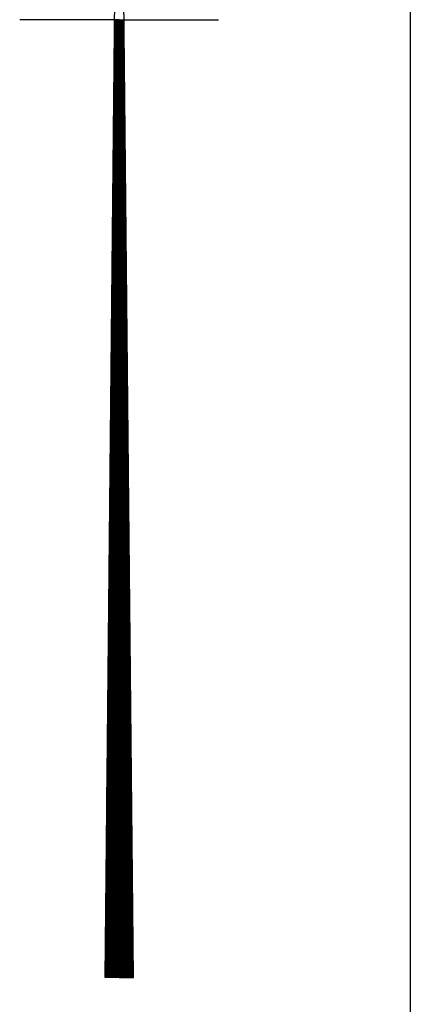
# Model space of a CAD drawing. Extents: x -418 to 283, y 3288 to 3547.
# Tile 7 of 20: x 138.633 to 138.977, y 3350.903 to 3351.77. Entities that reach past the tile are written whole.
import ezdxf

# ---------------------------------------------------------------- set-up
doc = ezdxf.new("R2010")
doc.units = 0
doc.header["$MEASUREMENT"] = 0
doc.layers.add('C1680', color=7, linetype='Continuous')
doc.layers.add('C1731', color=7, linetype='Continuous')

# ---------------------------------------------------------------- blocks, each defined once
blk = doc.blocks.new('ZAFON')
at = {"layer": 'C1680'}
for p, q in [((-21.489, -225.071), (-20.491, -125.125)), ((-19.489, -225.071), (-20.486, -125.125)), ((-20.501, -157.587), (-27.501, -157.587)), ((-20.869, -225.071), (-20.796, -157.576)), ((-20.819, -225.071), (-20.746, -157.576)), ((-20.769, -225.071), (-20.696, -157.576)), ((-20.719, -225.071), (-20.646, -157.576)), ((-20.669, -225.071), (-20.596, -157.576)), ((-20.619, -225.071), (-20.546, -157.576)), ((-20.569, -225.071), (-20.496, -157.576)), ((-20.519, -225.071), (-20.446, -157.576)), ((-20.501, -157.587), (-13.501, -157.587)), ((-20.469, -225.071), (-20.396, -157.576)), ((-20.419, -225.071), (-20.346, -157.576)), ((-20.369, -225.072), (-20.296, -157.576)), ((-20.319, -225.072), (-20.246, -157.576)), ((-20.269, -225.072), (-20.196, -157.576)), ((-20.219, -225.072), (-20.148, -159.066)), ((-20.919, -225.071), (-20.85, -161.048)), ((-20.169, -225.072), (-20.102, -163.583)), ((-20.969, -225.071), (-20.906, -166.671)), ((-20.119, -225.072), (-20.057, -168.099)), ((-21.019, -225.071), (-20.962, -172.294)), ((-20.069, -225.072), (-20.012, -172.616)), ((-20.019, -225.072), (-19.967, -177.132)), ((-21.069, -225.071), (-21.018, -177.917)), ((-19.969, -225.072), (-19.922, -181.649)), ((-21.119, -225.071), (-21.074, -183.54)), ((-19.919, -225.072), (-19.877, -186.166)), ((-21.169, -225.071), (-21.13, -189.163)), ((-19.869, -225.072), (-19.832, -190.682)), ((-21.219, -225.071), (-21.186, -194.786)), ((-19.819, -225.072), (-19.787, -195.199)), ((-19.769, -225.072), (-19.742, -199.716)), ((-21.269, -225.071), (-21.243, -200.409)), ((-19.719, -225.072), (-19.697, -204.232)), ((-21.319, -225.07), (-21.299, -206.031)), ((-19.669, -225.072), (-19.652, -208.749)), ((-21.369, -225.07), (-21.355, -211.654)), ((-19.619, -225.072), (-19.607, -213.265)), ((-21.419, -225.07), (-21.411, -217.277)), ((-19.569, -225.072), (-19.562, -217.782)), ((-20.489, -225.071), (-21.489, -225.071)), ((-20.489, -225.071), (-19.489, -225.071))]:
    blk.add_line(p, q, dxfattribs=at)
blk = doc.blocks.new('C1731')
at = {"layer": 'C1680'}
blk.add_line((220149.2, 629182.017), (220149.2, 629032.017), dxfattribs=at)
at = {"layer": 'C1680', "xscale": 0.25, "yscale": 0.25, "zscale": 0.25}
blk.add_blockref('ZAFON', (220149.2, 629182.017), dxfattribs=at)

msp = doc.modelspace()

# ---------------------------------------------------------------- block references
at = {"layer": 'C1731', "xscale": 0.05, "yscale": 0.05}
msp.add_blockref('C1731', (-10868.48338, -28105.36078), dxfattribs=at)

doc.saveas('drawing.dxf')
